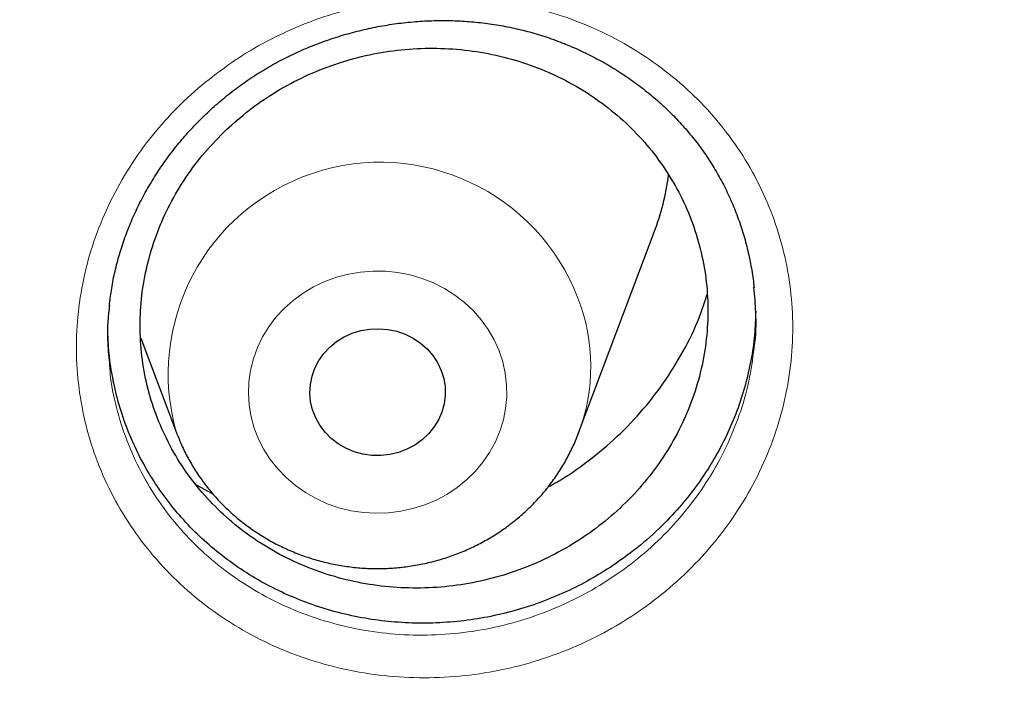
# Model space of a CAD drawing. Header units: millimetres. Extents: x 8 to 976, y 12 to 975.
# Tile 147 of 256: x 390.76 to 396.58, y 826.67 to 830.64. Entities that reach past the tile are written whole.
import ezdxf

# ---------------------------------------------------------------- set-up
doc = ezdxf.new("R2010")
doc.units = ezdxf.units.MM

msp = doc.modelspace()

# ---------------------------------------------------------------- linework, layer by layer
at = {"color": 7, "linetype": 'Continuous', "lineweight": 30}
for p, q in [((394.0621, 828.1925), (394.5091, 829.3807)), ((391.4747, 828.7539), (391.6859, 828.1925)), ((391.802, 827.8858), (391.9, 827.8321))]:
    msp.add_line(p, q, dxfattribs=at)
at = {"color": 252, "linetype": 'Continuous', "lineweight": 0, "flags": 128}
msp.add_lwpolyline([(393.5916, 828.6791), (393.6135, 828.6129), (393.6284, 828.5451), (393.6363, 828.4763), (393.6371, 828.4071), (393.6308, 828.3381), (393.6174, 828.27), (393.597, 828.2035), (393.57, 828.1391), (393.5364, 828.0774), (393.4966, 828.0191), (393.451, 827.9647), (393.4, 827.9146), (393.3442, 827.8694), (393.2839, 827.8295), (393.2198, 827.7952), (393.1525, 827.7669), (393.0825, 827.7448), (393.0107, 827.7291), (392.9375, 827.72), (392.8638, 827.7176), (392.7901, 827.7219), (392.7172, 827.7328), (392.6458, 827.7503), (392.5766, 827.7741), (392.5101, 827.8041), (392.447, 827.84), (392.3879, 827.8815), (392.3333, 827.9281), (392.2838, 827.9794), (392.2398, 828.035), (392.2017, 828.0943), (392.1699, 828.1567), (392.1446, 828.2218), (392.1262, 828.2888), (392.1148, 828.3572), (392.1104, 828.4263), (392.1132, 828.4955), (392.1231, 828.5641), (392.1399, 828.6315), (392.1637, 828.697), (392.1941, 828.7601), (392.2308, 828.8202), (392.2735, 828.8766), (392.3219, 828.9289), (392.3753, 828.9766), (392.4335, 829.0192), (392.4957, 829.0564), (392.5615, 829.0877), (392.6302, 829.113), (392.7012, 829.1319), (392.7738, 829.1443), (392.8474, 829.15), (392.9211, 829.1491), (392.9945, 829.1415), (393.0667, 829.1273), (393.1371, 829.1066), (393.2051, 829.0796), (393.27, 829.0466), (393.3311, 829.0079), (393.388, 828.9639), (393.4401, 828.9148), (393.487, 828.8613), (393.5281, 828.8038), (393.563, 828.7429), (393.5916, 828.6791)], dxfattribs=at)
at = {"color": 7, "linetype": 'Continuous', "lineweight": 30, "flags": 128}
msp.add_lwpolyline([(393.2499, 828.5624), (393.2648, 828.5142), (393.2727, 828.4646), (393.2735, 828.4145), (393.2671, 828.3647), (393.2538, 828.3162), (393.2337, 828.2697), (393.2071, 828.2262), (393.1746, 828.1864), (393.1368, 828.1511), (393.0942, 828.1207), (393.0478, 828.096), (392.9982, 828.0773), (392.9464, 828.0649), (392.8933, 828.0592), (392.8399, 828.0601), (392.7871, 828.0677), (392.7358, 828.0818), (392.687, 828.1023), (392.6415, 828.1286), (392.6002, 828.1604), (392.5638, 828.1971), (392.5329, 828.238), (392.5081, 828.2824), (392.4898, 828.3295), (392.4784, 828.3785), (392.4741, 828.4284), (392.4768, 828.4785), (392.4867, 828.5278), (392.5035, 828.5754), (392.5269, 828.6204), (392.5564, 828.6622), (392.5917, 828.6999), (392.632, 828.7328), (392.6766, 828.7604), (392.7247, 828.7822), (392.7755, 828.7977), (392.8281, 828.8068), (392.8814, 828.8092), (392.9347, 828.805), (392.9868, 828.794), (393.037, 828.7767), (393.0842, 828.7533), (393.1277, 828.7242), (393.1667, 828.6898), (393.2004, 828.651), (393.2283, 828.6082), (393.2499, 828.5624)], dxfattribs=at)
at = {"color": 252, "linetype": 'Continuous', "lineweight": 0}
for centre, radius, start, end in [((392.889, 828.5408), 1.2524, 21.02992, 196.16577), ((393.0192, 828.586), 1.1147, 339.19777, 21.26519)]:
    msp.add_arc(centre, radius, start, end, dxfattribs=at)
at = {"color": 7, "linetype": 'Continuous', "lineweight": 30}
msp.add_arc((393.0644, 829.9249), 1.5438, 339.36132, 352.23599, dxfattribs=at)
at = {"color": 252, "linetype": 'Continuous', "lineweight": 0}
for points, knots in [([(368.442, 853.7001), (368.9542, 853.694), (369.9785, 853.6818), (371.5121, 853.5832), (373.0397, 853.4259), (374.5585, 853.2046), (376.0564, 852.9228), (377.5309, 852.582), (378.9796, 852.1843), (380.4086, 851.7282), (381.8238, 851.2115), (383.2221, 850.634), (384.6001, 849.9956), (385.9469, 849.3009), (387.2599, 848.5514), (388.5288, 847.7532), (389.7521, 846.909), (390.9283, 846.0214), (392.0625, 845.0869), (393.1592, 844.1015), (394.2155, 843.0659), (395.2283, 841.9813), (396.1892, 840.856), (397.0965, 839.6921), (397.9433, 838.4991), (398.7291, 837.28), (399.4537, 836.0376), (400.1204, 834.7671), (400.7317, 833.4629), (401.2852, 832.1269), (401.7784, 830.7613), (402.2072, 829.3766), (402.5705, 827.9756), (402.8671, 826.5694), (403.0925, 825.1607), (403.2319, 824.0393), (403.2735, 823.384), (403.2851, 823.1999)], [0, 0, 0, 0, 0.029296, 0.058593, 0.087889, 0.117185, 0.146482, 0.175255, 0.204028, 0.232802, 0.261575, 0.290871, 0.320168, 0.349464, 0.37876, 0.408057, 0.43683, 0.465603, 0.494377, 0.52315, 0.552446, 0.581743, 0.611039, 0.640335, 0.669632, 0.698405, 0.727178, 0.755952, 0.784725, 0.814021, 0.843318, 0.872614, 0.901911, 0.931207, 0.95998, 0.988754, 1, 1, 1, 1]), ([(368.442, 852.2785), (367.9454, 852.2726), (366.9523, 852.2607), (365.4654, 852.1651), (363.9843, 852.0126), (362.5119, 851.798), (361.0596, 851.5248), (359.63, 851.1944), (358.2254, 850.8088), (356.8399, 850.3666), (355.4678, 849.8656), (354.1121, 849.3058), (352.776, 848.6868), (351.4703, 848.0133), (350.1973, 847.2866), (348.967, 846.5127), (347.781, 845.6942), (346.6407, 844.8336), (345.541, 843.9276), (344.4776, 842.9722), (343.4535, 841.9682), (342.4717, 840.9166), (341.54, 839.8256), (340.6604, 838.6972), (339.8394, 837.5405), (339.0775, 836.3585), (338.375, 835.154), (337.7285, 833.9221), (337.1359, 832.6577), (336.5993, 831.3624), (336.121, 830.0383), (335.7053, 828.6958), (335.3529, 827.3375), (335.0662, 825.9741), (334.8444, 824.6085), (334.6867, 823.2435), (334.5919, 821.8733), (334.5601, 820.4923), (334.5927, 819.103), (334.691, 817.708), (334.8545, 816.3185), (335.083, 814.937), (335.3742, 813.5744), (335.7263, 812.2332), (336.1374, 810.9154), (336.6087, 809.6156), (337.1426, 808.3282), (337.7394, 807.0564), (338.3992, 805.8028), (339.117, 804.5778), (339.8916, 803.3835), (340.7165, 802.2292), (341.5889, 801.1165), (342.5062, 800.0466), (343.4718, 799.0149), (344.4902, 798.0173), (345.5603, 797.0565), (346.6812, 796.1353), (347.8441, 795.2612), (349.0468, 794.4359), (350.2797, 793.6657), (351.5396, 792.9509), (352.8234, 792.2918), (354.1364, 791.6853), (355.4842, 791.1293), (356.8648, 790.6258), (358.276, 790.1771), (359.707, 789.7871), (361.1548, 789.4565), (362.608, 789.1875), (364.0635, 788.9795), (365.5185, 788.8315), (366.9789, 788.7426), (368.4509, 788.7127), (369.9317, 788.7433), (371.4186, 788.8354), (372.8997, 788.9889), (374.3721, 789.2032), (375.8245, 789.4765), (377.2541, 789.8069), (378.6586, 790.1925), (380.0441, 790.6347), (381.4162, 791.1356), (382.7719, 791.6955), (384.108, 792.3145), (385.4138, 792.988), (386.6867, 793.7147), (387.917, 794.4886), (389.103, 795.3071), (390.2434, 796.1677), (391.343, 797.0736), (392.4064, 798.0291), (393.4305, 799.0331), (394.4124, 800.0847), (395.344, 801.1757), (396.2237, 802.3041), (397.0447, 803.4608), (397.8065, 804.6428), (398.509, 805.8473), (399.1555, 807.0791), (399.7481, 808.3436), (400.2848, 809.6389), (400.763, 810.9629), (401.1787, 812.3054), (401.5311, 813.6638), (401.8178, 815.0272), (402.0396, 816.3928), (402.1973, 817.7578), (402.2921, 819.1279), (402.3239, 820.509), (402.2913, 821.8983), (402.1931, 823.2933), (402.0295, 824.6828), (401.8011, 826.0643), (401.5098, 827.4268), (401.1577, 828.7681), (400.7466, 830.0858), (400.2753, 831.3857), (399.7414, 832.673), (399.1446, 833.9449), (398.4848, 835.1984), (397.767, 836.4235), (396.9924, 837.6178), (396.1675, 838.772), (395.2951, 839.8848), (394.3778, 840.9546), (393.4122, 841.9863), (392.3938, 842.984), (391.3237, 843.9448), (390.2028, 844.866), (389.0399, 845.7401), (387.8372, 846.5653), (386.6043, 847.3356), (385.3444, 848.0504), (384.0606, 848.7095), (382.7476, 849.316), (381.3998, 849.872), (380.0192, 850.3755), (378.608, 850.8241), (377.177, 851.2142), (375.7292, 851.5448), (374.276, 851.8137), (372.8205, 852.022), (371.3655, 852.1691), (369.9051, 852.2614), (368.9297, 852.2728), (368.442, 852.2785)], [0, 0, 0, 0, 0.007, 0.014, 0.021, 0.028, 0.035, 0.041875, 0.04875, 0.055625, 0.0625, 0.0695, 0.0765, 0.0835, 0.0905, 0.0975, 0.104375, 0.11125, 0.118125, 0.125, 0.132, 0.139, 0.146, 0.153, 0.16, 0.166875, 0.17375, 0.180625, 0.1875, 0.1945, 0.2015, 0.2085, 0.2155, 0.2225, 0.229375, 0.23625, 0.243125, 0.25, 0.257, 0.264, 0.271, 0.278, 0.285, 0.291875, 0.29875, 0.305625, 0.3125, 0.3195, 0.3265, 0.3335, 0.3405, 0.3475, 0.354375, 0.36125, 0.368125, 0.375, 0.382, 0.389, 0.396, 0.403, 0.41, 0.416875, 0.42375, 0.430625, 0.4375, 0.4445, 0.4515, 0.4585, 0.4655, 0.4725, 0.479375, 0.48625, 0.493125, 0.5, 0.507, 0.514, 0.521, 0.528, 0.535, 0.541875, 0.54875, 0.555625, 0.5625, 0.5695, 0.5765, 0.5835, 0.5905, 0.5975, 0.604375, 0.61125, 0.618125, 0.625, 0.632, 0.639, 0.646, 0.653, 0.66, 0.666875, 0.67375, 0.680625, 0.6875, 0.6945, 0.7015, 0.7085, 0.7155, 0.7225, 0.729375, 0.73625, 0.743125, 0.75, 0.757, 0.764, 0.771, 0.778, 0.785, 0.791875, 0.79875, 0.805625, 0.8125, 0.8195, 0.8265, 0.8335, 0.8405, 0.8475, 0.854375, 0.86125, 0.868125, 0.875, 0.882, 0.889, 0.896, 0.903, 0.91, 0.916875, 0.92375, 0.930625, 0.9375, 0.9445, 0.9515, 0.9585, 0.9655, 0.9725, 0.979375, 0.98625, 0.993125, 1, 1, 1, 1]), ([(392.0123, 830.3835), (392.0235, 830.391), (392.1004, 830.4426), (392.2502, 830.5288), (392.4689, 830.6261), (392.6971, 830.6999), (392.9318, 830.7485), (393.17, 830.772), (393.4087, 830.7704), (393.6447, 830.7426), (393.8751, 830.6899), (394.0974, 830.6132), (394.3083, 830.5124), (394.5054, 830.3894), (394.6861, 830.2462), (394.8476, 830.0839), (394.9884, 829.9055), (395.1073, 829.7125), (395.2017, 829.5071), (395.2713, 829.2922), (395.3151, 829.0708), (395.3317, 828.8456), (395.322, 828.6196), (395.2861, 828.3951), (395.2233, 828.175), (395.1355, 827.9622), (395.0236, 827.7592), (394.8884, 827.5692), (394.7323, 827.394), (394.5613, 827.2395), (394.3789, 827.1068), (394.1831, 826.9921), (393.97, 826.8955), (393.7417, 826.8198), (393.5069, 826.7688), (393.2687, 826.7437), (393.0301, 826.7437), (392.7935, 826.769), (392.5622, 826.8202), (392.3389, 826.8957), (392.1267, 826.9946), (391.9289, 827.1163), (391.7472, 827.2583), (391.5838, 827.419), (391.4415, 827.5971), (391.3213, 827.7896), (391.2248, 827.9941), (391.154, 828.2083), (391.1088, 828.4293), (391.0898, 828.6543), (391.0981, 828.8807), (391.1327, 829.1054), (391.1933, 829.3258), (391.2797, 829.5388), (391.3899, 829.742), (391.5204, 829.9296), (391.6691, 830.0992), (391.8312, 830.2522), (391.952, 830.3397), (392.0123, 830.3835)], [0, 0, 0, 0, 0.003044, 0.020974, 0.038963, 0.056894, 0.074819, 0.092802, 0.110728, 0.128624, 0.146578, 0.164475, 0.182389, 0.200361, 0.218275, 0.236111, 0.254005, 0.271841, 0.289709, 0.307636, 0.325504, 0.343325, 0.361201, 0.379021, 0.396887, 0.414809, 0.432675, 0.450539, 0.468461, 0.486325, 0.502928, 0.51953, 0.53752, 0.555566, 0.573553, 0.591465, 0.609432, 0.627342, 0.645284, 0.663284, 0.681226, 0.699109, 0.717048, 0.73493, 0.7528, 0.770728, 0.788597, 0.806438, 0.824337, 0.842178, 0.860022, 0.877922, 0.895765, 0.913595, 0.93148, 0.949309, 0.96619, 0.983119, 1, 1, 1, 1]), ([(391.2902, 828.5909), (391.2918, 828.5668), (391.2983, 828.4747), (391.3342, 828.318), (391.397, 828.1239), (391.4848, 827.9388), (391.5934, 827.7647), (391.7223, 827.6037), (391.8702, 827.4584), (392.0346, 827.3302), (392.2137, 827.2205), (392.4057, 827.1315), (392.6078, 827.0637), (392.8171, 827.0179), (393.0312, 826.9956), (393.2471, 826.9963), (393.4626, 827.0196), (393.675, 827.0665), (393.8815, 827.1358), (394.0743, 827.2238), (394.2514, 827.3282), (394.4164, 827.4488), (394.571, 827.5892), (394.7122, 827.7483), (394.8346, 827.9208), (394.9359, 828.105), (395.015, 828.2981), (395.0725, 828.4951), (395.0906, 828.6285), (395.0994, 828.6939)], [0, 0, 0, 0, 0.013481, 0.051656, 0.089712, 0.127827, 0.166065, 0.204179, 0.242325, 0.280592, 0.318738, 0.357008, 0.395402, 0.433674, 0.471884, 0.510218, 0.548432, 0.5868, 0.625293, 0.663666, 0.69907, 0.734472, 0.772581, 0.810811, 0.848918, 0.887026, 0.925253, 0.96336, 1, 1, 1, 1])]:
    msp.add_open_spline(points, degree=3, knots=knots, dxfattribs=at)
at = {"color": 7, "linetype": 'Continuous', "lineweight": 30}
for points, knots in [([(335.8397, 823.4403), (335.8456, 823.5006), (335.8655, 823.7035), (335.9062, 824.0483), (335.9615, 824.4747), (336.0235, 824.9003), (336.0917, 825.325), (336.1664, 825.7488), (336.2473, 826.1716), (336.3345, 826.5933), (336.428, 827.0138), (336.5277, 827.4331), (336.6337, 827.851), (336.7459, 828.2674), (336.8643, 828.6824), (336.9889, 829.0957), (337.1197, 829.5074), (337.2566, 829.9173), (337.3995, 830.3254), (337.5486, 830.7316), (337.7036, 831.1358), (337.8647, 831.5378), (338.0318, 831.9378), (338.2048, 832.3355), (338.3837, 832.7309), (338.5686, 833.1239), (338.7592, 833.5145), (338.9557, 833.9025), (339.1579, 834.2879), (339.3659, 834.6706), (339.5795, 835.0506), (339.7988, 835.4277), (340.0236, 835.8019), (340.2541, 836.1731), (340.49, 836.5412), (340.7315, 836.9062), (340.9783, 837.2681), (341.2305, 837.6266), (341.488, 837.9818), (341.7508, 838.3336), (342.0189, 838.6819), (342.292, 839.0266), (342.5703, 839.3678), (342.8537, 839.7052), (343.142, 840.0389), (343.4354, 840.3688), (343.7336, 840.6948), (344.0366, 841.0169), (344.3444, 841.335), (344.6569, 841.6489), (344.9741, 841.9588), (345.2958, 842.2645), (345.6221, 842.5659), (345.9528, 842.863), (346.2879, 843.1558), (346.6274, 843.4441), (346.9712, 843.7279), (347.3191, 844.0072), (347.6711, 844.2819), (348.0273, 844.552), (348.3874, 844.8174), (348.7514, 845.078), (349.1193, 845.3338), (349.4909, 845.5848), (349.8663, 845.8309), (350.2453, 846.072), (350.6279, 846.3081), (351.0139, 846.5392), (351.4034, 846.7653), (351.7961, 846.9861), (352.1922, 847.2018), (352.5914, 847.4123), (352.9937, 847.6176), (353.399, 847.8175), (353.8073, 848.0121), (354.2184, 848.2014), (354.6323, 848.3852), (355.0489, 848.5636), (355.4682, 848.7364), (355.8899, 848.9038), (356.3141, 849.0657), (356.7407, 849.2219), (357.1696, 849.3726), (357.6007, 849.5176), (358.0339, 849.6569), (358.4691, 849.7906), (358.9063, 849.9185), (359.3454, 850.0406), (359.7862, 850.1571), (360.2287, 850.2677), (360.6729, 850.3725), (361.1185, 850.4714), (361.5656, 850.5645), (362.014, 850.6518), (362.4637, 850.7331), (362.9146, 850.8086), (363.3665, 850.8781), (363.8194, 850.9417), (364.2732, 850.9994), (364.7279, 851.0511), (365.1832, 851.0968), (365.6392, 851.1365), (366.0958, 851.1703), (366.5528, 851.1981), (367.0102, 851.2198), (367.4678, 851.2356), (367.9257, 851.2454), (368.3837, 851.2491), (368.8416, 851.2469), (369.2995, 851.2387), (369.7572, 851.2244), (370.2147, 851.2042), (370.6718, 851.1779), (371.1285, 851.1457), (371.5846, 851.1075), (372.0402, 851.0633), (372.495, 851.0131), (372.949, 850.957), (373.4022, 850.8949), (373.8544, 850.8269), (374.3055, 850.7529), (374.7555, 850.6731), (375.2042, 850.5873), (375.6517, 850.4957), (376.0977, 850.3983), (376.5422, 850.2949), (376.9851, 850.1858), (377.4264, 850.0709), (377.8659, 849.9502), (378.3036, 849.8237), (378.7393, 849.6915), (379.173, 849.5536), (379.6047, 849.4101), (380.0341, 849.2609), (380.4613, 849.106), (380.8861, 848.9456), (381.3085, 848.7797), (381.7284, 848.6082), (382.1457, 848.4312), (382.5603, 848.2488), (382.9721, 848.0609), (383.3811, 847.8677), (383.7872, 847.6691), (384.1903, 847.4652), (384.5903, 847.2561), (384.9871, 847.0417), (385.3807, 846.8221), (385.771, 846.5974), (386.1579, 846.3676), (386.5414, 846.1328), (386.9213, 845.8929), (387.2976, 845.6481), (387.6702, 845.3984), (388.039, 845.1438), (388.404, 844.8844), (388.7652, 844.6202), (389.1223, 844.3514), (389.4754, 844.0778), (389.8244, 843.7997), (390.1692, 843.517), (390.5097, 843.2298), (390.846, 842.9382), (391.1778, 842.6422), (391.5052, 842.3419), (391.8281, 842.0373), (392.1465, 841.7286), (392.4602, 841.4156), (392.7692, 841.0986), (393.0734, 840.7776), (393.3728, 840.4526), (393.6674, 840.1237), (393.957, 839.7909), (394.2417, 839.4545), (394.5212, 839.1143), (394.7957, 838.7705), (395.0651, 838.4231), (395.3292, 838.0722), (395.5881, 837.7179), (395.8416, 837.3602), (396.0899, 836.9992), (396.3327, 836.635), (396.57, 836.2677), (396.8019, 835.8972), (397.0282, 835.5238), (397.2489, 835.1475), (397.464, 834.7682), (397.6734, 834.3862), (397.8771, 834.0015), (398.075, 833.6142), (398.2671, 833.2243), (398.4534, 832.8319), (398.6339, 832.4371), (398.8084, 832.04), (398.977, 831.6406), (399.1396, 831.2391), (399.2963, 830.8354), (399.4469, 830.4298), (399.5914, 830.0222), (399.7298, 829.6127), (399.8621, 829.2015), (399.9883, 828.7886), (400.1083, 828.374), (400.2221, 827.958), (400.3297, 827.5404), (400.431, 827.1215), (400.5261, 826.7014), (400.615, 826.28), (400.6975, 825.8575), (400.7737, 825.4339), (400.8436, 825.0094), (400.9072, 824.584), (400.9645, 824.1578), (401.0149, 823.7309), (401.0481, 823.4241), (401.0626, 823.2595), (401.0645, 823.2376)], [0, 0, 0, 0, 0.0019988, 0.0067268, 0.0114548, 0.0161828, 0.0209108, 0.0256386, 0.0303666, 0.0350945, 0.0398224, 0.0445503, 0.0492781, 0.0540061, 0.0587338, 0.0634616, 0.0681894, 0.0729171, 0.0776449, 0.0823724, 0.0871001, 0.0918278, 0.0965553, 0.1012827, 0.1060103, 0.1107377, 0.1154652, 0.1201926, 0.1249199, 0.1296472, 0.1343744, 0.1391018, 0.143829, 0.1485561, 0.1532832, 0.1580102, 0.1627373, 0.1674643, 0.1721913, 0.1769182, 0.181645, 0.1863719, 0.1910986, 0.1958254, 0.2005521, 0.2052788, 0.2100054, 0.214732, 0.2194586, 0.2241851, 0.2289115, 0.233638, 0.2383644, 0.2430907, 0.2478171, 0.2525434, 0.2572696, 0.2619959, 0.266722, 0.2714482, 0.2761743, 0.2809004, 0.2856265, 0.2903525, 0.2950785, 0.2998045, 0.3045304, 0.3092563, 0.3139822, 0.3187081, 0.3234339, 0.3281597, 0.3328855, 0.3376113, 0.342337, 0.3470627, 0.3517884, 0.356514, 0.3612397, 0.3659653, 0.3706909, 0.3754165, 0.3801421, 0.3848676, 0.3895932, 0.3943187, 0.3990442, 0.4037697, 0.4084952, 0.4132206, 0.4179461, 0.4226715, 0.4273969, 0.4321224, 0.4368478, 0.4415732, 0.4462985, 0.4510239, 0.4557493, 0.4604747, 0.4652001, 0.4699254, 0.4746507, 0.4793761, 0.4841014, 0.4888268, 0.4935521, 0.4982775, 0.5030028, 0.5077281, 0.5124535, 0.5171788, 0.5219041, 0.5266295, 0.5313548, 0.5360802, 0.5408055, 0.5455309, 0.5502562, 0.5549816, 0.5597069, 0.5644323, 0.5691577, 0.5738831, 0.5786085, 0.5833339, 0.5880593, 0.5927847, 0.5975102, 0.6022356, 0.6069611, 0.6116866, 0.616412, 0.6211376, 0.625863, 0.6305886, 0.6353142, 0.6400397, 0.6447653, 0.6494909, 0.6542165, 0.6589421, 0.6636678, 0.6683936, 0.6731192, 0.677845, 0.6825707, 0.6872965, 0.6920223, 0.6967482, 0.701474, 0.7061999, 0.7109258, 0.7156518, 0.7203777, 0.7251038, 0.7298298, 0.7345558, 0.739282, 0.744008, 0.7487343, 0.7534605, 0.7581867, 0.7629129, 0.7676393, 0.7723656, 0.777092, 0.7818184, 0.7865448, 0.7912714, 0.7959979, 0.8007245, 0.8054511, 0.8101777, 0.8149044, 0.8196311, 0.8243578, 0.8290848, 0.8338116, 0.8385385, 0.8432654, 0.8479924, 0.8527194, 0.8574464, 0.8621735, 0.8669007, 0.8716279, 0.8763551, 0.8810823, 0.8858097, 0.890537, 0.8952644, 0.8999918, 0.9047193, 0.9094467, 0.9141742, 0.9189018, 0.9236294, 0.9283569, 0.9330846, 0.9378123, 0.94254, 0.9472679, 0.9519956, 0.9567234, 0.9614512, 0.9661791, 0.970907, 0.9756349, 0.9803629, 0.9850907, 0.9898187, 0.9945467, 0.9992747, 1, 1, 1, 1]), ([(392.1396, 830.3006), (392.1548, 830.3104), (392.2004, 830.3396), (392.2789, 830.3847), (392.3761, 830.434), (392.4765, 830.4782), (392.5799, 830.5173), (392.6858, 830.5509), (392.7937, 830.5789), (392.9032, 830.6012), (393.0138, 830.6176), (393.1248, 830.6281), (393.2357, 830.6324), (393.3461, 830.6308), (393.4554, 830.6231), (393.5631, 830.6095), (393.6688, 830.59), (393.7728, 830.5646), (393.8753, 830.5334), (393.9766, 830.4962), (394.0761, 830.4533), (394.1733, 830.4047), (394.2677, 830.3508), (394.3587, 830.2916), (394.4458, 830.2276), (394.5284, 830.1591), (394.6062, 830.0866), (394.6786, 830.0104), (394.7455, 829.9309), (394.8067, 829.8483), (394.8624, 829.7623), (394.9129, 829.6728), (394.9582, 829.5798), (394.998, 829.4836), (395.032, 829.3847), (395.0602, 829.2835), (395.0817, 829.1805), (395.0946, 829.1024), (395.0983, 829.0586), (395.099, 829.0499)], [0, 0, 0, 0, 0.01381, 0.041235, 0.068782, 0.096505, 0.124392, 0.152413, 0.180538, 0.208727, 0.236938, 0.265112, 0.293206, 0.321181, 0.349004, 0.376649, 0.404085, 0.431377, 0.458927, 0.486763, 0.51484, 0.543108, 0.571503, 0.599963, 0.628407, 0.656762, 0.684964, 0.71296, 0.740709, 0.76819, 0.795597, 0.823263, 0.851164, 0.879269, 0.90754, 0.935934, 0.964401, 0.992898, 1, 1, 1, 1]), ([(391.9804, 829.9862), (391.9367, 829.942), (391.8492, 829.8535), (391.7384, 829.7048), (391.644, 829.5466), (391.5694, 829.3794), (391.5145, 829.2059), (391.4799, 829.0282), (391.467, 828.8486), (391.475, 828.6692), (391.5039, 828.4924), (391.5541, 828.3205), (391.6242, 828.1555), (391.7132, 827.9995), (391.8208, 827.8547), (391.9449, 827.7226), (392.084, 827.6049), (392.2369, 827.5035), (392.4011, 827.4191), (392.5747, 827.3529), (392.7557, 827.3062), (392.9416, 827.2792), (393.1301, 827.2719), (393.3189, 827.2853), (393.5056, 827.3186), (393.6878, 827.3712), (393.8631, 827.4433), (394.0294, 827.5332), (394.1848, 827.6399), (394.3268, 827.7625), (394.454, 827.8989), (394.5649, 828.0476), (394.6574, 828.2068), (394.7311, 828.3744), (394.785, 828.5482), (394.8177, 828.7262), (394.8295, 828.9058), (394.8204, 829.0851), (394.7896, 829.2616), (394.7384, 829.4332), (394.6673, 829.5978), (394.5766, 829.7529), (394.4681, 829.8971), (394.3432, 830.0284), (394.2028, 830.1448), (394.0493, 830.2454), (393.8845, 830.3288), (393.7102, 830.3934), (393.5289, 830.439), (393.3428, 830.4651), (393.1542, 830.4706), (392.9655, 830.4561), (392.779, 830.4218), (392.5972, 830.3674), (392.4223, 830.2945), (392.2601, 830.2053), (392.1112, 830.1031), (392.024, 830.0252), (391.9804, 829.9862)], [0, 0, 0, 0, 0.017884, 0.035824, 0.053707, 0.071591, 0.089532, 0.107415, 0.12529, 0.143221, 0.161097, 0.178963, 0.196885, 0.214752, 0.232614, 0.250535, 0.268397, 0.286264, 0.304188, 0.322054, 0.33993, 0.357863, 0.375739, 0.393626, 0.411569, 0.429455, 0.447349, 0.4653, 0.483194, 0.501088, 0.51904, 0.536934, 0.554822, 0.572767, 0.590656, 0.608534, 0.62647, 0.644347, 0.662216, 0.680141, 0.69801, 0.715873, 0.733793, 0.751656, 0.76952, 0.787442, 0.805307, 0.82318, 0.841109, 0.858982, 0.876865, 0.894806, 0.912689, 0.930581, 0.94853, 0.966422, 0.983212, 1, 1, 1, 1]), ([(391.2892, 828.945), (391.2925, 828.975), (391.2997, 829.039), (391.3185, 829.1362), (391.3438, 829.2364), (391.3753, 829.3356), (391.4131, 829.4339), (391.4569, 829.5309), (391.5068, 829.6261), (391.5624, 829.7189), (391.6236, 829.8091), (391.6901, 829.896), (391.7616, 829.9793), (391.8377, 830.0585), (391.918, 830.1333), (392.0023, 830.2033), (392.0766, 830.2586), (392.1232, 830.2897), (392.1396, 830.3006)], [0, 0, 0, 0, 0.056295, 0.120258, 0.183717, 0.247755, 0.312281, 0.377227, 0.442522, 0.508077, 0.573795, 0.63956, 0.70524, 0.770731, 0.835947, 0.900825, 0.96531, 1, 1, 1, 1]), ([(395.0994, 828.6939), (395.0998, 828.6963), (395.1112, 828.7665), (395.1133, 828.8871), (395.1029, 829.0035), (395.0985, 829.0521)], [0, 0, 0, 0, 0.020529, 0.591232, 1, 1, 1, 1]), ([(393.8821, 827.8739), (393.8908, 827.8784), (393.9668, 827.917), (394.0985, 828.0093), (394.2733, 828.1504), (394.4295, 828.311), (394.5673, 828.486), (394.6836, 828.6743), (394.7693, 828.8494), (394.8061, 828.9638), (394.8207, 829.0091)], [0, 0, 0, 0, 0.0192328, 0.1669089, 0.3141147, 0.4613503, 0.6090468, 0.7562826, 0.9035992, 1, 1, 1, 1]), ([(391.2897, 828.947), (391.2886, 828.9402), (391.2768, 828.8657), (391.2748, 828.7458), (391.2858, 828.6345), (391.2902, 828.5909)], [0, 0, 0, 0, 0.0576662, 0.6302669, 1, 1, 1, 1]), ([(395.1089, 828.9122), (395.1074, 828.8656), (395.104, 828.7684), (395.0823, 828.6216), (395.0479, 828.4713), (394.9997, 828.3227), (394.9385, 828.1781), (394.8654, 828.0399), (394.7808, 827.9077), (394.6841, 827.7812), (394.5672, 827.6526), (394.4292, 827.5249), (394.3197, 827.4471), (394.2647, 827.4079)], [0, 0, 0, 0, 0.079829, 0.166152, 0.252481, 0.34131, 0.430145, 0.516473, 0.602813, 0.691644, 0.780477, 0.889628, 1, 1, 1, 1]), ([(394.2647, 827.4079), (394.22, 827.3796), (394.1306, 827.3229), (393.9867, 827.2507), (393.8363, 827.1886), (393.681, 827.1389), (393.5235, 827.102), (393.3634, 827.0778), (393.2005, 827.0664), (393.0377, 827.068), (392.8777, 827.0826), (392.72, 827.1098), (392.5642, 827.1502), (392.413, 827.203), (392.269, 827.2673), (392.1316, 827.3428), (392.0004, 827.4301), (391.8777, 827.5279), (391.7655, 827.6345), (391.6632, 827.7499), (391.5708, 827.8746), (391.4902, 828.0065), (391.4226, 828.1434), (391.3673, 828.2854), (391.3244, 828.433), (391.2954, 828.584), (391.2801, 828.7192), (391.2801, 828.8035), (391.2801, 828.8374)], [0, 0, 0, 0, 0.038405, 0.076812, 0.116322, 0.155831, 0.194402, 0.232974, 0.272675, 0.312376, 0.350858, 0.38934, 0.428948, 0.468554, 0.506925, 0.545298, 0.584782, 0.624268, 0.662687, 0.701107, 0.740648, 0.780188, 0.818546, 0.856901, 0.896369, 0.935841, 0.974204, 1, 1, 1, 1]), ([(391.6864, 828.1922), (391.6956, 828.1688), (391.7153, 828.1183), (391.7528, 828.0437), (391.7971, 827.9684), (391.847, 827.8964), (391.902, 827.8279), (391.962, 827.7633), (392.0267, 827.703), (392.0957, 827.6473), (392.1686, 827.5964), (392.2453, 827.5506), (392.3251, 827.5101), (392.4078, 827.4752), (392.493, 827.4461), (392.5801, 827.4229), (392.6688, 827.4057), (392.7586, 827.3946), (392.8491, 827.3898), (392.9397, 827.3912), (393.03, 827.3989), (393.1196, 827.4127), (393.2079, 827.4327), (393.2946, 827.4588), (393.3791, 827.4908), (393.461, 827.5285), (393.5399, 827.5718), (393.6153, 827.6204), (393.6869, 827.6742), (393.7543, 827.7327), (393.8172, 827.7957), (393.8752, 827.8629), (393.9279, 827.9338), (393.9754, 828.0082), (394.0167, 828.0857), (394.0451, 828.1466), (394.0577, 828.1821), (394.0605, 828.1902)], [0, 0, 0, 0, 0.025098, 0.053982, 0.082901, 0.111855, 0.140851, 0.169895, 0.198985, 0.228121, 0.257308, 0.286541, 0.31582, 0.345139, 0.374499, 0.403895, 0.433321, 0.462774, 0.49225, 0.521742, 0.551247, 0.580757, 0.610266, 0.639771, 0.669263, 0.698738, 0.728191, 0.757614, 0.787005, 0.816357, 0.845663, 0.874925, 0.904135, 0.933295, 0.962401, 0.991459, 1, 1, 1, 1])]:
    msp.add_open_spline(points, degree=3, knots=knots, dxfattribs=at)

doc.saveas('drawing.dxf')
